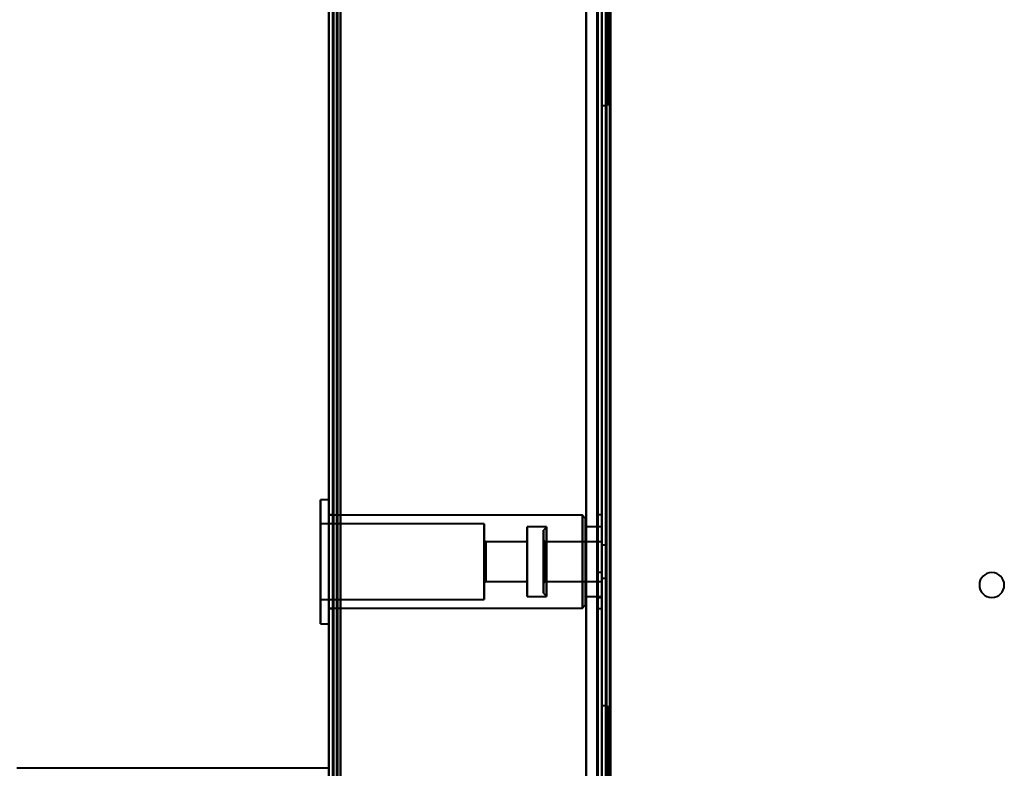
# Model space of a CAD drawing. Header units: millimetres. Extents: x -1352 to 2139, y -120 to 1046.
# Tile 24 of 77: x -625 to -498, y 507 to 603. Entities that reach past the tile are written whole.
import ezdxf

# ---------------------------------------------------------------- set-up
doc = ezdxf.new("R2010")
doc.units = ezdxf.units.MM
doc.layers.add('A-GENM', color=13, linetype='Continuous', lineweight=40)
doc.layers.add('G-IMPT', color=8, linetype='Continuous', lineweight=40)

# ---------------------------------------------------------------- blocks, each defined once
blk = doc.blocks.new('Maintenance r21 - Maintenance r21-755170-Avant')
at = {"layer": 'A-GENM'}
for p, q in [((-585, 973.37), (-585, 0)), ((-585, 0), (-585, 973.37))]:
    blk.add_line(p, q, dxfattribs=at)
blk = doc.blocks.new('Souche connecteur circulaire R23 - Souche connecteur circulaire R23-755165-Avant')
at = {"layer": 'A-GENM'}
blk.add_line((-585, 506.87), (-625, 506.87), dxfattribs=at)
blk = doc.blocks.new('NEXA 1000 CALQUES_dwg-755156-Avant')
at = {"layer": 'G-IMPT'}
for p, q in [((-585, 972.77), (-585, 128.97)), ((-550, 129.47), (-550, 937.27)), ((-549.5, 937.27), (-549.5, 129.47)), ((-585, 810.57), (-585, 291.17)), ((-550, 591.87), (-550, 763.37)), ((-550, 763.37), (-550, 591.87)), ((-549.3, 591.87), (-549.3, 763.37)), ((-549.3, 763.37), (-549.3, 591.87)), ((-550, 591.87), (-549.3, 591.87)), ((-585, 541.32), (-586.1, 541.32)), ((-586.1, 530.33), (-586.1, 541.32)), ((-586.1, 541.32), (-586.1, 530.33)), ((-585, 533.37), (-585, 541.32)), ((-585, 541.32), (-585, 530.33)), ((-584.5, 539.37), (-585, 539.37)), ((-585, 539.37), (-585, 533.37)), ((-552.5, 539.32), (-585, 539.32)), ((-585, 531.09), (-585, 539.32)), ((-584.5, 533.37), (-584.5, 539.37)), ((-584.5, 539.37), (-584.5, 533.37)), ((-552.1, 538.92), (-552.5, 539.32)), ((-552.5, 539.32), (-552.5, 531.09)), ((-552.5, 531.09), (-552.5, 539.32)), ((-550, 539.37), (-550.5, 539.37)), ((-550.5, 539.37), (-550.5, 533.37)), ((-550.5, 533.37), (-550.5, 539.37)), ((-550, 533.37), (-550, 539.37)), ((-550, 539.37), (-550, 533.37)), ((-565.1, 538.22), (-586.1, 538.22)), ((-586.1, 538.22), (-586.1, 531.51)), ((-586.1, 531.51), (-586.1, 538.22)), ((-565.1, 538.22), (-565.1, 531.51)), ((-565.1, 531.51), (-565.1, 538.22)), ((-552.1, 531.25), (-552.1, 538.92)), ((-552.1, 538.92), (-552.1, 531.25)), ((-557.1, 537.82), (-559.6, 537.82)), ((-559.6, 537.82), (-559.6, 531.67)), ((-559.6, 531.67), (-559.6, 537.82)), ((-557.1, 537.82), (-557.5, 537.42)), ((-557.5, 537.42), (-557.5, 533.37)), ((-557.5, 533.37), (-557.5, 537.42)), ((-557.1, 537.82), (-557.1, 533.37)), ((-557.1, 533.37), (-557.1, 537.82)), ((-550, 537.82), (-552.1, 537.82)), ((-552.1, 537.82), (-552.1, 531.67)), ((-552.1, 531.67), (-552.1, 537.82)), ((-550, 533.37), (-550, 537.82)), ((-550, 537.82), (-550, 531.67)), ((-586.1, 525.42), (-586.1, 536.42)), ((-586.1, 536.42), (-586.1, 525.42)), ((-585, 536.42), (-585, 533.37)), ((-585, 527.42), (-585, 535.65)), ((-564.9, 535.92), (-565.1, 536.12)), ((-565.1, 536.12), (-565.1, 532.32)), ((-565.1, 532.32), (-565.1, 536.12)), ((-559.6, 535.92), (-564.9, 535.92)), ((-564.9, 532.4), (-564.9, 535.92)), ((-564.9, 535.92), (-564.9, 532.4)), ((-559.6, 532.4), (-559.6, 535.92)), ((-559.6, 535.92), (-559.6, 532.4)), ((-557.3, 535.92), (-557.5, 536.12)), ((-557.5, 536.12), (-557.5, 533.37)), ((-557.5, 533.37), (-557.5, 536.12)), ((-550, 535.92), (-557.3, 535.92)), ((-557.3, 533.37), (-557.3, 535.92)), ((-557.3, 535.92), (-557.3, 534.35)), ((-557.3, 535.92), (-557.3, 535.73)), ((-557.3, 533.37), (-557.3, 535.73)), ((-557.3, 535.73), (-557.3, 532.4)), ((-552.5, 535.65), (-552.5, 527.42)), ((-552.5, 527.42), (-552.5, 535.65)), ((-552.1, 527.82), (-552.1, 535.5)), ((-552.1, 535.5), (-552.1, 527.82)), ((-550, 532.4), (-550, 535.92)), ((-550, 535.92), (-550, 533.37)), ((-549.5, 535.47), (-550, 535.47)), ((-550, 535.47), (-550, 533.37)), ((-550, 533.37), (-550, 535.47)), ((-549.5, 535.47), (-549.5, 533.37)), ((-549.5, 533.37), (-549.5, 535.47)), ((-586.1, 535.23), (-586.1, 528.52)), ((-586.1, 528.52), (-586.1, 535.23)), ((-565.1, 535.23), (-565.1, 528.52)), ((-565.1, 528.52), (-565.1, 535.23)), ((-565.1, 534.43), (-565.1, 530.62)), ((-565.1, 530.62), (-565.1, 534.43)), ((-564.9, 530.82), (-564.9, 534.35)), ((-564.9, 534.35), (-564.9, 530.82)), ((-559.6, 535.08), (-559.6, 528.92)), ((-559.6, 528.92), (-559.6, 535.08)), ((-559.6, 530.82), (-559.6, 534.35)), ((-559.6, 534.35), (-559.6, 530.82)), ((-557.3, 534.35), (-557.3, 530.82)), ((-557.1, 528.92), (-557.1, 535.08)), ((-552.1, 535.08), (-552.1, 528.92)), ((-552.1, 528.92), (-552.1, 535.08)), ((-550, 535.08), (-550, 533.37)), ((-550, 533.37), (-550, 534.35)), ((-585, 533.37), (-585, 527.37)), ((-585, 525.42), (-585, 533.37)), ((-585, 533.37), (-585, 525.42)), ((-584.5, 527.37), (-584.5, 533.37)), ((-584.5, 533.37), (-584.5, 527.37)), ((-557.5, 533.37), (-557.5, 530.62)), ((-557.5, 533.37), (-557.5, 529.32)), ((-557.5, 530.62), (-557.5, 533.37)), ((-557.5, 529.32), (-557.5, 533.37)), ((-557.3, 530.82), (-557.3, 533.37)), ((-557.1, 533.37), (-557.1, 528.92)), ((-557.1, 531.67), (-557.1, 533.37)), ((-550.5, 533.37), (-550.5, 527.37)), ((-550.5, 527.37), (-550.5, 533.37)), ((-550, 527.37), (-550, 533.37)), ((-550, 533.37), (-550, 527.37)), ((-550, 528.92), (-550, 533.37)), ((-550, 530.82), (-550, 533.37)), ((-550, 533.37), (-550, 528.92)), ((-550, 533.37), (-550, 531.27)), ((-550, 533.37), (-550, 530.82)), ((-550, 531.27), (-550, 533.37)), ((-549.5, 533.37), (-549.5, 531.27)), ((-549.5, 531.27), (-549.5, 533.37)), ((-550, 531.97), (-550.5, 531.97)), ((-550, 531.97), (-550.5, 531.97)), ((-550.5, 531.97), (-550.5, 530.37)), ((-550.5, 531.97), (-550.5, 530.37)), ((-550.5, 530.37), (-550.5, 531.97)), ((-550.5, 530.37), (-550.5, 531.97)), ((-550, 530.37), (-550, 531.97)), ((-550, 530.37), (-550, 531.97)), ((-550, 531.97), (-550, 530.37)), ((-550, 531.97), (-550, 530.37)), ((-565.1, 530.62), (-564.9, 530.82)), ((-564.9, 530.82), (-559.6, 530.82)), ((-557.5, 530.62), (-557.3, 530.82)), ((-557.3, 530.82), (-550, 530.82)), ((-550.5, 530.37), (-550.5, 528.77)), ((-550.5, 530.37), (-550.5, 528.77)), ((-550.5, 528.77), (-550.5, 530.37)), ((-550.5, 528.77), (-550.5, 530.37)), ((-550, 531.27), (-549.5, 531.27)), ((-550, 528.77), (-550, 530.37)), ((-550, 528.77), (-550, 530.37)), ((-550, 530.37), (-550, 528.77)), ((-550, 530.37), (-550, 528.77)), ((-557.5, 529.32), (-557.1, 528.92)), ((-586.1, 528.52), (-565.1, 528.52)), ((-559.6, 528.92), (-557.1, 528.92)), ((-552.5, 527.42), (-552.1, 527.82)), ((-552.1, 528.92), (-550, 528.92)), ((-550.5, 528.77), (-550, 528.77)), ((-550.5, 528.77), (-550, 528.77)), ((-585, 527.42), (-552.5, 527.42)), ((-585, 527.37), (-584.5, 527.37)), ((-550.5, 527.37), (-550, 527.37)), ((-586.1, 525.42), (-585, 525.42)), ((-549.3, 514.87), (-550, 514.87)), ((-550, 343.37), (-550, 514.87)), ((-550, 514.87), (-550, 343.37)), ((-549.3, 343.37), (-549.3, 514.87)), ((-549.3, 514.87), (-549.3, 343.37))]:
    blk.add_line(p, q, dxfattribs=at)
at = {"layer": 'G-IMPT', "flags": 128}
for points in [[(-585, 972.77), (-585, 761.82), (-585, 550.87), (-585, 339.92), (-585, 128.97)], [(-585, 128.97), (-585, 339.92), (-585, 550.87), (-585, 761.82), (-585, 972.77)], [(-584.5, 972.77), (-584.5, 761.82), (-584.5, 550.87), (-584.5, 339.92), (-584.5, 128.97)], [(-584.5, 129.47), (-584.5, 340.17), (-584.5, 550.87), (-584.5, 761.57), (-584.5, 972.27)], [(-584.5, 972.27), (-584.5, 761.57), (-584.5, 550.87), (-584.5, 340.17), (-584.5, 129.47)], [(-584.5, 129.47), (-584.5, 340.17), (-584.5, 550.87), (-584.5, 761.57), (-584.5, 972.27)], [(-584.5, 972.27), (-584.5, 761.57), (-584.5, 550.87), (-584.5, 340.17), (-584.5, 129.47)], [(-584.5, 129.47), (-584.5, 340.17), (-584.5, 550.87), (-584.5, 761.57), (-584.5, 972.27)], [(-584.5, 972.27), (-584.5, 761.57), (-584.5, 550.87), (-584.5, 340.17), (-584.5, 129.47)], [(-584.4, 128.97), (-584.4, 339.92), (-584.4, 550.87), (-584.4, 761.82), (-584.4, 972.77)], [(-584.4, 972.77), (-584.4, 761.82), (-584.4, 550.87), (-584.4, 339.92), (-584.4, 128.97)], [(-584.4, 128.97), (-584.4, 339.92), (-584.4, 550.87), (-584.4, 761.82), (-584.4, 972.77)], [(-584, 129.47), (-584, 340.17), (-584, 550.87), (-584, 761.57), (-584, 972.27)], [(-584, 972.27), (-584, 761.57), (-584, 550.87), (-584, 340.17), (-584, 129.47)], [(-584, 129.47), (-584, 340.17), (-584, 550.87), (-584, 761.57), (-584, 972.27)], [(-583.9, 972.27), (-583.9, 761.57), (-583.9, 550.87), (-583.9, 340.17), (-583.9, 129.47)], [(-583.9, 129.47), (-583.9, 340.17), (-583.9, 550.87), (-583.9, 761.57), (-583.9, 972.27)], [(-583.9, 972.27), (-583.9, 761.57), (-583.9, 550.87), (-583.9, 340.17), (-583.9, 129.47)], [(-585, 128.97), (-585, 331.17), (-585, 533.37), (-585, 735.57), (-585, 937.77)], [(-585, 937.77), (-585, 735.57), (-585, 533.37), (-585, 331.17), (-585, 128.97)], [(-584.5, 128.97), (-584.5, 331.17), (-584.5, 533.37), (-584.5, 735.57), (-584.5, 937.77)], [(-584.4, 128.97), (-584.4, 331.17), (-584.4, 533.37), (-584.4, 735.57), (-584.4, 937.77)], [(-584.4, 937.77), (-584.4, 735.57), (-584.4, 533.37), (-584.4, 331.17), (-584.4, 128.97)], [(-584.4, 937.77), (-584.4, 735.57), (-584.4, 533.37), (-584.4, 331.17), (-584.4, 128.97)], [(-583.5, 937.27), (-583.5, 735.32), (-583.5, 533.37), (-583.5, 331.42), (-583.5, 129.47)], [(-583.5, 129.47), (-583.5, 331.42), (-583.5, 533.37), (-583.5, 735.32), (-583.5, 937.27)], [(-583.5, 937.27), (-583.5, 735.32), (-583.5, 533.37), (-583.5, 331.42), (-583.5, 129.47)], [(-583.5, 129.47), (-583.5, 331.42), (-583.5, 533.37), (-583.5, 735.32), (-583.5, 937.27)], [(-552, 937.77), (-552, 735.57), (-552, 533.37), (-552, 331.17), (-552, 128.97)], [(-552, 937.77), (-552, 735.57), (-552, 533.37), (-552, 331.17), (-552, 128.97)], [(-552, 128.97), (-552, 331.17), (-552, 533.37), (-552, 735.57), (-552, 937.77)], [(-552, 128.97), (-552, 331.17), (-552, 533.37), (-552, 735.57), (-552, 937.77)], [(-552, 129.47), (-552, 331.42), (-552, 533.37), (-552, 735.32), (-552, 937.27)], [(-552, 937.27), (-552, 735.32), (-552, 533.37), (-552, 331.42), (-552, 129.47)], [(-552, 129.47), (-552, 331.42), (-552, 533.37), (-552, 735.32), (-552, 937.27)], [(-552, 937.27), (-552, 735.32), (-552, 533.37), (-552, 331.42), (-552, 129.47)], [(-550.6, 937.27), (-550.6, 735.32), (-550.6, 533.37), (-550.6, 331.42), (-550.6, 129.47)], [(-550.6, 129.47), (-550.6, 331.42), (-550.6, 533.37), (-550.6, 735.32), (-550.6, 937.27)], [(-550.6, 129.47), (-550.6, 331.42), (-550.6, 533.37), (-550.6, 735.32), (-550.6, 937.27)], [(-550.6, 129.47), (-550.6, 331.42), (-550.6, 533.37), (-550.6, 735.32), (-550.6, 937.27)], [(-550.6, 937.27), (-550.6, 735.32), (-550.6, 533.37), (-550.6, 331.42), (-550.6, 129.47)], [(-550.6, 937.27), (-550.6, 735.32), (-550.6, 533.37), (-550.6, 331.42), (-550.6, 129.47)], [(-550.5, 937.27), (-550.5, 735.32), (-550.5, 533.37), (-550.5, 331.42), (-550.5, 129.47)], [(-550.5, 129.47), (-550.5, 331.42), (-550.5, 533.37), (-550.5, 735.32), (-550.5, 937.27)], [(-550, 128.97), (-550, 331.17), (-550, 533.37), (-550, 735.57), (-550, 937.77)], [(-550, 937.77), (-550, 735.57), (-550, 533.37), (-550, 331.17), (-550, 128.97)], [(-550, 937.27), (-550, 735.32), (-550, 533.37), (-550, 331.42), (-550, 129.47)], [(-550, 161.37), (-550, 355.35), (-550, 549.32), (-550, 743.3), (-550, 937.27)], [(-550, 937.27), (-550, 735.32), (-550, 533.37), (-550, 331.42), (-550, 129.47)], [(-550, 129.47), (-550, 331.42), (-550, 533.37), (-550, 735.32), (-550, 937.27)], [(-550, 129.47), (-550, 331.42), (-550, 533.37), (-550, 735.32), (-550, 937.27)], [(-550, 937.27), (-550, 743.3), (-550, 549.32), (-550, 355.35), (-550, 161.37)], [(-549.5, 128.97), (-549.5, 331.17), (-549.5, 533.37), (-549.5, 735.57), (-549.5, 937.77)], [(-549.5, 129.47), (-549.5, 331.42), (-549.5, 533.37), (-549.5, 735.32), (-549.5, 937.27)], [(-549.5, 937.27), (-549.5, 735.32), (-549.5, 533.37), (-549.5, 331.42), (-549.5, 129.47)], [(-549.5, 129.47), (-549.5, 331.42), (-549.5, 533.37), (-549.5, 735.32), (-549.5, 937.27)], [(-549.5, 937.27), (-549.5, 735.32), (-549.5, 533.37), (-549.5, 331.42), (-549.5, 129.47)], [(-549.5, 129.47), (-549.5, 331.42), (-549.5, 533.37), (-549.5, 735.32), (-549.5, 937.27)], [(-549.5, 937.27), (-549.5, 735.32), (-549.5, 533.37), (-549.5, 331.42), (-549.5, 129.47)], [(-549.4, 128.97), (-549.4, 331.17), (-549.4, 533.37), (-549.4, 735.57), (-549.4, 937.77)], [(-549.4, 937.77), (-549.4, 735.57), (-549.4, 533.37), (-549.4, 331.17), (-549.4, 128.97)], [(-549.4, 937.77), (-549.4, 735.57), (-549.4, 533.37), (-549.4, 331.17), (-549.4, 128.97)], [(-549, 937.37), (-549, 735.37), (-549, 533.37), (-549, 331.37), (-549, 129.37)], [(-549, 129.37), (-549, 331.37), (-549, 533.37), (-549, 735.37), (-549, 937.37)], [(-549, 937.27), (-549, 735.32), (-549, 533.37), (-549, 331.42), (-549, 129.47)], [(-549, 129.47), (-549, 331.42), (-549, 533.37), (-549, 735.32), (-549, 937.27)], [(-548.9, 161.37), (-548.9, 355.35), (-548.9, 549.32), (-548.9, 743.3), (-548.9, 937.27)], [(-548.9, 937.27), (-548.9, 743.3), (-548.9, 549.32), (-548.9, 355.35), (-548.9, 161.37)], [(-585, 810.57), (-585, 680.72), (-585, 550.87), (-585, 421.02), (-585, 291.17)], [(-585, 291.17), (-585, 421.02), (-585, 550.87), (-585, 680.72), (-585, 810.57)], [(-585, 291.17), (-585, 421.02), (-585, 550.87), (-585, 680.72), (-585, 810.57)], [(-585, 810.57), (-585, 680.72), (-585, 550.87), (-585, 421.02), (-585, 291.17)], [(-584.5, 810.57), (-584.5, 680.72), (-584.5, 550.87), (-584.5, 421.02), (-584.5, 291.17)], [(-584.4, 291.17), (-584.4, 421.02), (-584.4, 550.87), (-584.4, 680.72), (-584.4, 810.57)], [(-584.4, 810.57), (-584.4, 680.72), (-584.4, 550.87), (-584.4, 421.02), (-584.4, 291.17)], [(-584.4, 291.17), (-584.4, 421.02), (-584.4, 550.87), (-584.4, 680.72), (-584.4, 810.57)], [(-583.5, 291.17), (-583.5, 421.02), (-583.5, 550.87), (-583.5, 680.72), (-583.5, 810.57)], [(-583.5, 810.57), (-583.5, 680.72), (-583.5, 550.87), (-583.5, 421.02), (-583.5, 291.17)], [(-583.5, 291.17), (-583.5, 421.02), (-583.5, 550.87), (-583.5, 680.72), (-583.5, 810.57)], [(-583.5, 810.57), (-583.5, 680.72), (-583.5, 550.87), (-583.5, 421.02), (-583.5, 291.17)]]:
    blk.add_lwpolyline(points, dxfattribs=at)
at = {"layer": 'G-IMPT'}
for start, end in [(90, 270), (90, 270), (0, 180), (360, 180), (0, 90), (360, 90), (180, 0), (180, 360), (270, 0), (270, 360)]:
    blk.add_arc((-500, 530.37), 1.6, start, end, dxfattribs=at)

msp = doc.modelspace()

# ---------------------------------------------------------------- block references
at = {"layer": 'A-GENM'}
for name in ['Maintenance r21 - Maintenance r21-755170-Avant', 'Souche connecteur circulaire R23 - Souche connecteur circulaire R23-755165-Avant']:
    msp.add_blockref(name, (0, 0), dxfattribs=at)
at = {"layer": 'G-IMPT'}
msp.add_blockref('NEXA 1000 CALQUES_dwg-755156-Avant', (0, 0), dxfattribs=at)

doc.saveas('drawing.dxf')
